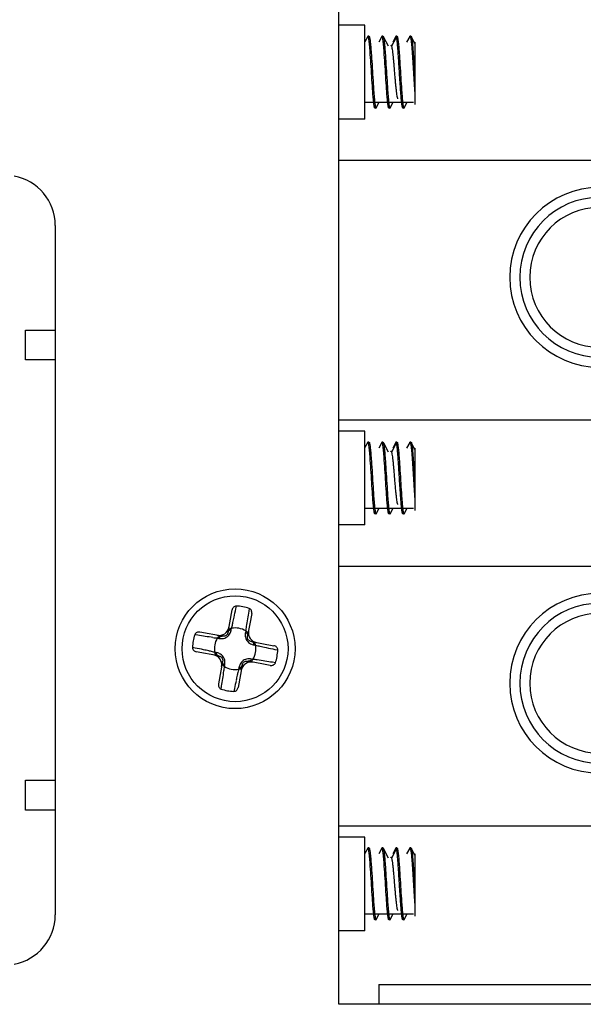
# Model space of a CAD drawing. Header units: millimetres. Extents: x 818 to 1412, y 141 to 561.
# Tile 14 of 86: x 933 to 940, y 390 to 403. Entities that reach past the tile are written whole.
import ezdxf

# ---------------------------------------------------------------- set-up
doc = ezdxf.new("R2010")
doc.units = ezdxf.units.MM
doc.header["$LTSCALE"] = 61.468
doc.layers.get('0').update_dxf_attribs({"linetype": 'CONTINUOUS'})

msp = doc.modelspace()

# ---------------------------------------------------------------- linework, layer by layer
at = {"linetype": 'Continuous'}
for p, q in [((937.1969, 390.2075), (937.1969, 428.1075)), ((937.5219, 402.4613), (937.1969, 402.4613)), ((937.5219, 401.2863), (937.5219, 402.4613)), ((937.5567, 402.3207), (937.5219, 402.2545)), ((937.5724, 402.3238), (937.5599, 402.3238)), ((937.7316, 402.3206), (937.6939, 402.2488)), ((937.7474, 402.3238), (937.7349, 402.3238)), ((937.7546, 402.3132), (937.7507, 402.3206)), ((937.7536, 402.3127), (937.8127, 402.202)), ((937.8571, 402.202), (937.9162, 402.3126)), ((937.9067, 402.3207), (937.8689, 402.2488)), ((937.9224, 402.3238), (937.9099, 402.3238)), ((938.0816, 402.3205), (938.0439, 402.2488)), ((938.0974, 402.3238), (938.085, 402.3238)), ((938.1469, 402.2326), (938.1007, 402.3206)), ((938.1384, 402.2488), (938.1469, 402.2488)), ((938.1469, 402.2488), (938.1469, 402.2224)), ((938.1469, 402.2224), (938.1469, 401.4693)), ((937.5219, 401.4988), (938.1315, 401.4988)), ((937.5219, 401.4912), (937.5259, 401.4988)), ((937.6632, 401.4269), (937.7009, 401.4988)), ((937.8382, 401.4269), (937.8759, 401.4988)), ((938.0132, 401.427), (938.0509, 401.4988)), ((937.6599, 401.4238), (937.6474, 401.4238)), ((937.8349, 401.4238), (937.8224, 401.4238)), ((938.0099, 401.4238), (937.9974, 401.4238)), ((937.5219, 401.2863), (937.1969, 401.2863)), ((963.8969, 400.7688), (937.1969, 400.7688)), ((933.6469, 399.9554), (933.6469, 391.327)), ((933.2719, 398.6462), (933.6469, 398.6462)), ((933.2719, 398.2712), (933.2719, 398.6462)), ((933.6469, 398.2712), (933.2719, 398.2712)), ((963.8969, 397.5188), (937.1969, 397.5188)), ((937.5219, 397.3813), (937.1969, 397.3813)), ((937.5219, 396.2063), (937.5219, 397.3813)), ((937.5567, 397.2407), (937.5219, 397.1745)), ((937.5724, 397.2438), (937.5599, 397.2438)), ((937.7316, 397.2406), (937.6939, 397.1688)), ((937.7474, 397.2438), (937.7349, 397.2438)), ((937.7546, 397.2332), (937.7507, 397.2406)), ((937.7536, 397.2327), (937.8127, 397.122)), ((937.8571, 397.122), (937.9162, 397.2326)), ((937.9067, 397.2407), (937.8689, 397.1688)), ((937.9224, 397.2438), (937.9099, 397.2438)), ((938.0816, 397.2405), (938.0439, 397.1688)), ((938.0974, 397.2438), (938.085, 397.2438)), ((938.1469, 397.1526), (938.1007, 397.2406)), ((938.1384, 397.1688), (938.1469, 397.1688)), ((938.1469, 397.1688), (938.1469, 397.1424)), ((938.1469, 397.1424), (938.1469, 396.3893)), ((937.5219, 396.4188), (938.1315, 396.4188)), ((937.5219, 396.4112), (937.5259, 396.4188)), ((937.6632, 396.3469), (937.7009, 396.4188)), ((937.8382, 396.3469), (937.8759, 396.4188)), ((938.0132, 396.347), (938.0509, 396.4188)), ((937.6599, 396.3438), (937.6474, 396.3438)), ((937.8349, 396.3438), (937.8224, 396.3438)), ((938.0099, 396.3438), (937.9974, 396.3438)), ((937.5219, 396.2063), (937.1969, 396.2063)), ((963.8969, 395.6888), (937.1969, 395.6888)), ((935.9056, 395.1566), (935.9125, 395.1914)), ((935.8081, 394.8647), (935.8594, 395.1428)), ((936.1053, 395.0974), (936.0539, 394.8192)), ((936.073, 395.1617), (936.0669, 395.1259)), ((935.4286, 394.8275), (935.3928, 394.8336)), ((935.4286, 394.8275), (935.3928, 394.8336)), ((935.7353, 394.8145), (935.4571, 394.8659)), ((935.8493, 394.8952), (935.8527, 394.9136)), ((936.0297, 394.8809), (936.0263, 394.8625)), ((935.6736, 394.7903), (935.6919, 394.7869)), ((936.1041, 394.7464), (936.3822, 394.695)), ((936.1346, 394.7052), (936.1529, 394.7018)), ((935.3978, 394.6662), (935.3631, 394.6731)), ((935.3978, 394.6662), (935.3631, 394.6731)), ((935.6898, 394.5687), (935.4117, 394.62)), ((935.6592, 394.6099), (935.6409, 394.6133)), ((936.396, 394.6489), (936.4308, 394.642)), ((936.396, 394.6489), (936.4308, 394.642)), ((935.74, 394.4959), (935.6886, 394.2177)), ((935.7642, 394.4342), (935.7676, 394.4525)), ((935.9858, 394.4504), (935.9344, 394.1723)), ((936.3368, 394.4492), (936.0586, 394.5006)), ((936.1203, 394.5248), (936.1019, 394.5282)), ((936.4011, 394.4814), (936.3653, 394.4875)), ((935.9446, 394.4199), (935.9412, 394.4015)), ((935.7208, 394.1534), (935.7269, 394.1892)), ((935.8883, 394.1584), (935.8813, 394.1237)), ((933.2719, 393.0112), (933.6469, 393.0112)), ((933.2719, 392.6362), (933.2719, 393.0112)), ((933.6469, 392.6362), (933.2719, 392.6362)), ((963.8969, 392.4388), (937.1969, 392.4388)), ((937.5219, 392.3013), (937.1969, 392.3013)), ((937.5219, 391.1263), (937.5219, 392.3013)), ((937.5567, 392.1607), (937.5219, 392.0945)), ((937.5724, 392.1638), (937.5599, 392.1638)), ((937.7316, 392.1606), (937.6939, 392.0888)), ((937.7474, 392.1638), (937.7349, 392.1638)), ((937.7546, 392.1532), (937.7507, 392.1606)), ((937.7536, 392.1527), (937.8127, 392.042)), ((937.8571, 392.042), (937.9162, 392.1526)), ((937.9067, 392.1607), (937.8689, 392.0888)), ((937.9224, 392.1638), (937.9099, 392.1638)), ((938.0816, 392.1605), (938.0439, 392.0888)), ((938.0974, 392.1638), (938.085, 392.1638)), ((938.1469, 392.0726), (938.1007, 392.1606)), ((938.1384, 392.0888), (938.1469, 392.0888)), ((938.1469, 392.0888), (938.1469, 392.0624)), ((938.1469, 392.0624), (938.1469, 391.3093)), ((937.5219, 391.3388), (938.1315, 391.3388)), ((937.5219, 391.3312), (937.5259, 391.3388)), ((937.6599, 391.2638), (937.6474, 391.2638)), ((937.6632, 391.2669), (937.7009, 391.3388)), ((937.8349, 391.2638), (937.8224, 391.2638)), ((937.8382, 391.2669), (937.8759, 391.3388)), ((938.0099, 391.2638), (937.9974, 391.2638)), ((938.0132, 391.267), (938.0509, 391.3388)), ((937.5219, 391.1263), (937.1969, 391.1263)), ((937.6969, 390.4575), (952.6969, 390.4575)), ((937.6969, 390.4575), (937.6969, 390.2075)), ((937.6969, 390.2075), (937.1969, 390.2075)), ((952.6969, 390.2075), (937.6969, 390.2075))]:
    msp.add_line(p, q, dxfattribs=at)
for radius in [0.75, 0.6625]:
    msp.add_circle((935.8969, 394.6575), radius, dxfattribs=at)
for centre, radius, start, end in [((933.0219, 399.9554), 0.625, 0, 80), ((940.4594, 399.3063), 1.125, 90, 270), ((940.4594, 399.3063), 1, 90, 270), ((940.4594, 399.3063), 0.875, 90, 270), ((940.4594, 394.2263), 1.125, 90, 270), ((935.8969, 394.6575), 0.534, 70.74727, 88.32771), ((940.4594, 394.2263), 1, 90, 270), ((925.9683, 397.1421), 10.1337, 348.09159, 348.70109), ((940.4594, 394.2263), 0.875, 90, 270), ((933.3534, 395.5399), 2.5766, 345.93076, 347.14193), ((935.8969, 394.6575), 0.534, 160.74677, 178.32671), ((935.8421, 394.8571), 0.0351, 142.0521, 143.42827), ((935.8969, 394.6575), 0.2598, 59.26941, 99.80521), ((938.8064, 394.5447), 2.797, 171.97899, 173.09642), ((935.982, 397.3543), 2.5824, 261.93102, 263.14125), ((935.8969, 394.6575), 0.2598, 149.26941, 189.80521), ((936.0965, 394.7124), 0.0351, 52.05201, 53.4282), ((935.8969, 394.6575), 0.2598, 329.26941, 9.80521), ((936.7788, 397.1995), 2.5749, 255.9319, 257.14366), ((933.4183, 384.7585), 10.1035, 78.10148, 78.7014), ((935.0153, 392.1169), 2.5736, 75.93033, 77.14273), ((935.6974, 394.6027), 0.0351, 232.05201, 233.4282), ((937.2483, 399.2415), 4.6702, 257.10296, 258.09949), ((938.2996, 404.1876), 9.7268, 258.04775, 258.71405), ((935.8969, 394.6575), 0.534, 340.74749, 358.32804), ((935.7841, 391.7481), 2.797, 81.97899, 83.09642), ((932.9612, 394.7739), 2.8235, 351.98353, 353.0906), ((935.8969, 394.6575), 0.2598, 239.26941, 279.80521), ((938.4376, 393.7759), 2.5736, 165.93033, 167.14273), ((935.9518, 394.458), 0.0351, 322.0521, 323.42827), ((945.7959, 392.1789), 10.1035, 168.10148, 168.7014), ((935.8969, 394.6575), 0.534, 250.74647, 268.32671), ((933.0219, 391.327), 0.625, 280, 0)]:
    msp.add_arc(centre, radius, start, end, dxfattribs=at)
for centre, major_axis, start_param, end_param in [((935.6947, 394.9514), (0.0728, -0.1057), -0.7766612, 0.7766612), ((936.1908, 394.8598), (-0.1057, -0.0728), -0.7766612, 0.7766612), ((935.6031, 394.4553), (-0.1057, -0.0728), 2.3649315, 3.9182539), ((936.0992, 394.3637), (0.0728, -0.1057), -3.9182539, -2.3649315)]:
    msp.add_ellipse(centre, major_axis=major_axis, ratio=0.982677, start_param=start_param, end_param=end_param, dxfattribs=at)
for points, knots in [([(937.5599, 402.3238), (937.5597, 402.3238), (937.5588, 402.3236), (937.5577, 402.3224), (937.557, 402.3213), (937.5566, 402.3207)], [0, 0, 0, 0, 0.179107, 0.5191984, 1, 1, 1, 1]), ([(937.5762, 402.2489), (937.575, 402.2597), (937.5727, 402.2783), (937.5693, 402.2997), (937.5663, 402.3123), (937.5646, 402.3178), (937.5631, 402.321), (937.562, 402.3228), (937.5607, 402.3238), (937.5599, 402.3238)], [0, 0, 0, 0, 0.4176494, 0.7246193, 0.8349257, 0.9162175, 0.9462307, 0.9695692, 1, 1, 1, 1]), ([(937.5724, 402.3238), (937.5727, 402.3238), (937.5735, 402.3236), (937.5747, 402.3224), (937.5754, 402.3213), (937.5757, 402.3206)], [0, 0, 0, 0, 0.1786749, 0.5186061, 1, 1, 1, 1]), ([(937.5757, 402.3206), (937.5764, 402.3194), (937.5776, 402.3163), (937.58, 402.3082), (937.5827, 402.2944), (937.5858, 402.2735), (937.5877, 402.2577), (937.5887, 402.2489)], [0, 0, 0, 0, 0.0573504, 0.1341378, 0.346579, 0.6363092, 1, 1, 1, 1]), ([(937.6311, 401.4987), (937.6285, 401.5226), (937.6236, 401.5767), (937.6156, 401.6833), (937.6069, 401.8209), (937.5973, 401.9786), (937.5889, 402.1048), (937.5819, 402.1932), (937.5782, 402.2316), (937.5762, 402.2489)], [0, 0, 0, 0, 0.0960755, 0.2164132, 0.4263345, 0.6461716, 0.8463467, 0.9304562, 1, 1, 1, 1]), ([(937.5887, 402.2489), (937.5914, 402.225), (937.5963, 402.1709), (937.6042, 402.0643), (937.613, 401.9266), (937.6226, 401.769), (937.6309, 401.6428), (937.638, 401.5544), (937.6417, 401.516), (937.6436, 401.4987)], [0, 0, 0, 0, 0.096083, 0.2164247, 0.4263489, 0.6461816, 0.8463518, 0.9304586, 1, 1, 1, 1]), ([(937.7349, 402.3238), (937.7347, 402.3238), (937.7338, 402.3236), (937.7327, 402.3224), (937.732, 402.3213), (937.7316, 402.3206)], [0, 0, 0, 0, 0.17818, 0.5181302, 1, 1, 1, 1]), ([(937.7512, 402.2489), (937.75, 402.2597), (937.7477, 402.2783), (937.7443, 402.2997), (937.7413, 402.3123), (937.7396, 402.3178), (937.7381, 402.321), (937.737, 402.3228), (937.7357, 402.3238), (937.7349, 402.3238)], [0, 0, 0, 0, 0.4176584, 0.724631, 0.8349371, 0.9162356, 0.9462571, 0.9696026, 1, 1, 1, 1]), ([(937.7474, 402.3238), (937.7477, 402.3238), (937.7485, 402.3236), (937.7497, 402.3224), (937.7504, 402.3213), (937.7507, 402.3206)], [0, 0, 0, 0, 0.1783471, 0.518356, 1, 1, 1, 1]), ([(937.7507, 402.3206), (937.751, 402.3201), (937.7522, 402.3176), (937.753, 402.3148), (937.7536, 402.3127)], [0, 0, 0, 0, 0.2003931, 1, 1, 1, 1]), ([(937.8061, 401.4987), (937.8035, 401.5226), (937.7986, 401.5767), (937.7906, 401.6833), (937.7819, 401.8209), (937.7723, 401.9786), (937.7639, 402.1048), (937.7569, 402.1932), (937.7532, 402.2316), (937.7512, 402.2489)], [0, 0, 0, 0, 0.096077, 0.2164148, 0.4263362, 0.6461703, 0.8463448, 0.9304548, 1, 1, 1, 1]), ([(937.7536, 402.3127), (937.7546, 402.3091), (937.7565, 402.3008), (937.7601, 402.2796), (937.7623, 402.2619), (937.7637, 402.249)], [0, 0, 0, 0, 0.1716631, 0.396624, 1, 1, 1, 1]), ([(937.7637, 402.249), (937.7664, 402.2251), (937.7713, 402.171), (937.7792, 402.0644), (937.788, 401.9266), (937.7976, 401.7689), (937.8059, 401.6427), (937.813, 401.5543), (937.8167, 401.5159), (937.8186, 401.4986)], [0, 0, 0, 0, 0.0960521, 0.2163847, 0.4263287, 0.6461956, 0.8463812, 0.93048, 1, 1, 1, 1]), ([(937.8465, 402.2062), (937.8469, 402.2069), (937.8476, 402.2082), (937.8489, 402.2096), (937.8504, 402.2104), (937.8519, 402.2102), (937.8533, 402.2091), (937.8553, 402.2065), (937.8563, 402.2039), (937.8571, 402.202)], [0, 0, 0, 0, 0.1467534, 0.258292, 0.3434813, 0.4213824, 0.5152966, 0.639566, 1, 1, 1, 1]), ([(937.9099, 402.3238), (937.9097, 402.3238), (937.9088, 402.3236), (937.9077, 402.3224), (937.907, 402.3213), (937.9066, 402.3207)], [0, 0, 0, 0, 0.1792795, 0.5193382, 1, 1, 1, 1]), ([(937.9161, 402.3127), (937.9157, 402.3143), (937.9148, 402.3172), (937.9132, 402.321), (937.9113, 402.3238), (937.9099, 402.3238)], [0, 0, 0, 0, 0.3896703, 0.6810332, 1, 1, 1, 1]), ([(937.9941, 401.427), (937.9931, 401.429), (937.9912, 401.4343), (937.9889, 401.4441), (937.9866, 401.4572), (937.9831, 401.4807), (937.979, 401.5175), (937.9742, 401.5695), (937.9695, 401.6308), (937.9647, 401.6995), (937.9599, 401.7736), (937.9551, 401.8507), (937.9503, 401.9285), (937.9455, 402.0046), (937.9407, 402.0767), (937.9359, 402.1427), (937.9312, 402.2004), (937.9265, 402.2482), (937.9224, 402.2811), (937.9189, 402.3013), (937.9171, 402.3093), (937.9161, 402.3127)], [0, 0, 0, 0, 0.0076723, 0.0189588, 0.0338632, 0.0523097, 0.0993001, 0.158576, 0.2283644, 0.3065531, 0.3907698, 0.4784559, 0.5669405, 0.6535294, 0.7355938, 0.8106419, 0.8763942, 0.9308708, 0.9724555, 0.9880322, 1, 1, 1, 1]), ([(937.9224, 402.3238), (937.9227, 402.3238), (937.9235, 402.3236), (937.9247, 402.3224), (937.9254, 402.3213), (937.9257, 402.3207)], [0, 0, 0, 0, 0.1796453, 0.5196998, 1, 1, 1, 1]), ([(937.9257, 402.3207), (937.9264, 402.3194), (937.9276, 402.3164), (937.9299, 402.3083), (937.9327, 402.2944), (937.9358, 402.2735), (937.9377, 402.2577), (937.9387, 402.2489)], [0, 0, 0, 0, 0.0571603, 0.133814, 0.3461555, 0.6359995, 1, 1, 1, 1]), ([(937.9387, 402.2489), (937.9414, 402.225), (937.9463, 402.1709), (937.9542, 402.0643), (937.963, 401.9266), (937.9726, 401.7689), (937.9809, 401.6428), (937.988, 401.5544), (937.9917, 401.516), (937.9936, 401.4987)], [0, 0, 0, 0, 0.0960851, 0.2164287, 0.4263527, 0.6461874, 0.8463561, 0.9304612, 1, 1, 1, 1]), ([(938.0816, 402.3205), (938.0818, 402.321), (938.0826, 402.3224), (938.0839, 402.3238), (938.0849, 402.3238)], [0, 0, 0, 0, 0.3453485, 1, 1, 1, 1]), ([(938.0849, 402.3238), (938.0857, 402.3238), (938.087, 402.3228), (938.0882, 402.321), (938.0897, 402.3178), (938.0914, 402.3123), (938.0944, 402.2997), (938.0977, 402.2784), (938.1, 402.2597), (938.1012, 402.249)], [0, 0, 0, 0, 0.0310078, 0.0545313, 0.0846429, 0.1659034, 0.2760378, 0.5826353, 1, 1, 1, 1]), ([(938.0974, 402.3238), (938.0977, 402.3238), (938.0985, 402.3236), (938.0997, 402.3224), (938.1004, 402.3213), (938.1008, 402.3206)], [0, 0, 0, 0, 0.1781637, 0.5179979, 1, 1, 1, 1]), ([(938.1008, 402.3206), (938.1021, 402.3181), (938.1042, 402.3112), (938.1069, 402.2986), (938.1097, 402.2814), (938.1125, 402.2599), (938.1154, 402.2342), (938.1194, 402.1925), (938.1243, 402.1325), (938.1299, 402.0528), (938.1355, 401.9655), (938.1412, 401.8742), (938.145, 401.8124), (938.1469, 401.7816)], [0, 0, 0, 0, 0.0155826, 0.0395186, 0.0717439, 0.1119817, 0.1598371, 0.2148204, 0.343783, 0.4934244, 0.6573855, 0.8286704, 1, 1, 1, 1]), ([(938.1012, 402.249), (938.1035, 402.2295), (938.1076, 402.1861), (938.1131, 402.1154), (938.1185, 402.0345), (938.1243, 401.9468), (938.1299, 401.8561), (938.1353, 401.7662), (938.1411, 401.6808), (938.1449, 401.6257), (938.1469, 401.5996)], [0, 0, 0, 0, 0.0902556, 0.200822, 0.3271254, 0.4639033, 0.6054414, 0.7458303, 0.8792007, 1, 1, 1, 1]), ([(937.9339, 401.5415), (937.933, 401.5434), (937.9312, 401.548), (937.9277, 401.5605), (937.9237, 401.5819), (937.919, 401.6139), (937.9144, 401.6536), (937.9097, 401.6998), (937.9049, 401.7512), (937.9002, 401.8062), (937.8939, 401.882), (937.8877, 401.9571), (937.8813, 402.0293), (937.8766, 402.0776), (937.8719, 402.1198), (937.8673, 402.1548), (937.8627, 402.1814), (937.8592, 402.1963), (937.8571, 402.202)], [0, 0, 0, 0, 0.0094706, 0.0223657, 0.0584113, 0.1074204, 0.1679877, 0.2384455, 0.3166668, 0.400405, 0.4871738, 0.6595649, 0.7401081, 0.813679, 0.8781467, 0.9315857, 0.9725784, 1, 1, 1, 1]), ([(937.6441, 401.4269), (937.6435, 401.4282), (937.6423, 401.4312), (937.6399, 401.4393), (937.6372, 401.4532), (937.634, 401.474), (937.6321, 401.4898), (937.6311, 401.4987)], [0, 0, 0, 0, 0.0573083, 0.134064, 0.3464815, 0.6362389, 1, 1, 1, 1]), ([(937.6436, 401.4987), (937.6448, 401.4879), (937.6471, 401.4693), (937.6506, 401.4479), (937.6535, 401.4353), (937.6553, 401.4298), (937.6568, 401.4266), (937.6579, 401.4248), (937.6591, 401.4238), (937.6599, 401.4238)], [0, 0, 0, 0, 0.4176503, 0.7246188, 0.8349232, 0.9162113, 0.9462218, 0.9695582, 1, 1, 1, 1]), ([(937.8191, 401.4269), (937.8185, 401.4282), (937.8173, 401.4312), (937.8149, 401.4393), (937.8122, 401.4532), (937.809, 401.474), (937.8071, 401.4898), (937.8061, 401.4987)], [0, 0, 0, 0, 0.057251, 0.1339555, 0.3463221, 0.6361167, 1, 1, 1, 1]), ([(937.8186, 401.4986), (937.8199, 401.4878), (937.8221, 401.4692), (937.8256, 401.4478), (937.8285, 401.4353), (937.8303, 401.4298), (937.8318, 401.4266), (937.8329, 401.4248), (937.8341, 401.4238), (937.8349, 401.4238)], [0, 0, 0, 0, 0.417645, 0.7246024, 0.8349085, 0.9161976, 0.9462114, 0.9695536, 1, 1, 1, 1]), ([(937.9936, 401.4987), (937.9948, 401.4879), (937.9971, 401.4693), (938.0006, 401.4479), (938.0035, 401.4353), (938.0053, 401.4298), (938.0068, 401.4266), (938.0079, 401.4248), (938.0091, 401.4238), (938.0099, 401.4238)], [0, 0, 0, 0, 0.4176419, 0.7246096, 0.8349152, 0.9162004, 0.9462064, 0.9695389, 1, 1, 1, 1]), ([(937.6474, 401.4238), (937.6472, 401.4238), (937.6463, 401.424), (937.6452, 401.4252), (937.6445, 401.4263), (937.6441, 401.4269)], [0, 0, 0, 0, 0.1788806, 0.518845, 1, 1, 1, 1]), ([(937.6599, 401.4238), (937.6602, 401.4238), (937.661, 401.424), (937.6622, 401.4251), (937.6629, 401.4262), (937.6632, 401.4269)], [0, 0, 0, 0, 0.1792381, 0.5193212, 1, 1, 1, 1]), ([(937.8224, 401.4238), (937.8222, 401.4238), (937.8213, 401.424), (937.8202, 401.4251), (937.8195, 401.4263), (937.8191, 401.4269)], [0, 0, 0, 0, 0.1785101, 0.5185986, 1, 1, 1, 1]), ([(937.8349, 401.4238), (937.8352, 401.4238), (937.836, 401.424), (937.8372, 401.4251), (937.8379, 401.4262), (937.8382, 401.4269)], [0, 0, 0, 0, 0.1793665, 0.51954, 1, 1, 1, 1]), ([(937.9974, 401.4238), (937.9972, 401.4238), (937.9963, 401.424), (937.9952, 401.4252), (937.9945, 401.4263), (937.9941, 401.427)], [0, 0, 0, 0, 0.1767757, 0.5167914, 1, 1, 1, 1]), ([(938.0099, 401.4238), (938.0102, 401.4238), (938.011, 401.424), (938.0122, 401.4252), (938.0129, 401.4263), (938.0132, 401.427)], [0, 0, 0, 0, 0.1788339, 0.5186831, 1, 1, 1, 1]), ([(937.5599, 397.2438), (937.5597, 397.2438), (937.5588, 397.2436), (937.5577, 397.2424), (937.557, 397.2413), (937.5566, 397.2407)], [0, 0, 0, 0, 0.179107, 0.5191984, 1, 1, 1, 1]), ([(937.5762, 397.1689), (937.575, 397.1797), (937.5727, 397.1983), (937.5693, 397.2197), (937.5663, 397.2323), (937.5646, 397.2378), (937.5631, 397.241), (937.562, 397.2428), (937.5607, 397.2438), (937.5599, 397.2438)], [0, 0, 0, 0, 0.4176494, 0.7246193, 0.8349257, 0.9162175, 0.9462307, 0.9695692, 1, 1, 1, 1]), ([(937.5724, 397.2438), (937.5727, 397.2438), (937.5735, 397.2436), (937.5747, 397.2424), (937.5754, 397.2413), (937.5757, 397.2406)], [0, 0, 0, 0, 0.1786749, 0.5186061, 1, 1, 1, 1]), ([(937.5757, 397.2406), (937.5764, 397.2394), (937.5776, 397.2363), (937.58, 397.2282), (937.5827, 397.2144), (937.5858, 397.1935), (937.5877, 397.1777), (937.5887, 397.1689)], [0, 0, 0, 0, 0.0573504, 0.1341378, 0.346579, 0.6363092, 1, 1, 1, 1]), ([(937.6311, 396.4187), (937.6285, 396.4426), (937.6236, 396.4967), (937.6156, 396.6033), (937.6069, 396.7409), (937.5973, 396.8986), (937.5889, 397.0248), (937.5819, 397.1132), (937.5782, 397.1516), (937.5762, 397.1689)], [0, 0, 0, 0, 0.0960755, 0.2164132, 0.4263345, 0.6461716, 0.8463467, 0.9304562, 1, 1, 1, 1]), ([(937.5887, 397.1689), (937.5914, 397.145), (937.5963, 397.0909), (937.6042, 396.9843), (937.613, 396.8466), (937.6226, 396.689), (937.6309, 396.5628), (937.638, 396.4744), (937.6417, 396.436), (937.6436, 396.4187)], [0, 0, 0, 0, 0.096083, 0.2164247, 0.4263489, 0.6461816, 0.8463518, 0.9304586, 1, 1, 1, 1]), ([(937.7349, 397.2438), (937.7347, 397.2438), (937.7338, 397.2436), (937.7327, 397.2424), (937.732, 397.2413), (937.7316, 397.2406)], [0, 0, 0, 0, 0.17818, 0.5181302, 1, 1, 1, 1]), ([(937.7512, 397.1689), (937.75, 397.1797), (937.7477, 397.1983), (937.7443, 397.2197), (937.7413, 397.2323), (937.7396, 397.2378), (937.7381, 397.241), (937.737, 397.2428), (937.7357, 397.2438), (937.7349, 397.2438)], [0, 0, 0, 0, 0.4176584, 0.724631, 0.8349371, 0.9162356, 0.9462571, 0.9696026, 1, 1, 1, 1]), ([(937.7474, 397.2438), (937.7477, 397.2438), (937.7485, 397.2436), (937.7497, 397.2424), (937.7504, 397.2413), (937.7507, 397.2406)], [0, 0, 0, 0, 0.1783471, 0.518356, 1, 1, 1, 1]), ([(937.7507, 397.2406), (937.751, 397.2401), (937.7522, 397.2376), (937.753, 397.2348), (937.7536, 397.2327)], [0, 0, 0, 0, 0.2003931, 1, 1, 1, 1]), ([(937.8061, 396.4187), (937.8035, 396.4426), (937.7986, 396.4967), (937.7906, 396.6033), (937.7819, 396.7409), (937.7723, 396.8986), (937.7639, 397.0248), (937.7569, 397.1132), (937.7532, 397.1516), (937.7512, 397.1689)], [0, 0, 0, 0, 0.096077, 0.2164148, 0.4263362, 0.6461703, 0.8463448, 0.9304548, 1, 1, 1, 1]), ([(937.7536, 397.2327), (937.7546, 397.2291), (937.7565, 397.2208), (937.7601, 397.1996), (937.7623, 397.1819), (937.7637, 397.169)], [0, 0, 0, 0, 0.1716631, 0.396624, 1, 1, 1, 1]), ([(937.7637, 397.169), (937.7664, 397.1451), (937.7713, 397.091), (937.7792, 396.9844), (937.788, 396.8466), (937.7976, 396.6889), (937.8059, 396.5627), (937.813, 396.4743), (937.8167, 396.4359), (937.8186, 396.4186)], [0, 0, 0, 0, 0.0960521, 0.2163847, 0.4263287, 0.6461956, 0.8463812, 0.93048, 1, 1, 1, 1]), ([(937.9099, 397.2438), (937.9097, 397.2438), (937.9088, 397.2436), (937.9077, 397.2424), (937.907, 397.2413), (937.9066, 397.2407)], [0, 0, 0, 0, 0.1792795, 0.5193382, 1, 1, 1, 1]), ([(937.9161, 397.2327), (937.9157, 397.2343), (937.9148, 397.2372), (937.9132, 397.241), (937.9113, 397.2438), (937.9099, 397.2438)], [0, 0, 0, 0, 0.3896703, 0.6810332, 1, 1, 1, 1]), ([(937.9941, 396.347), (937.9931, 396.349), (937.9912, 396.3543), (937.9889, 396.3641), (937.9866, 396.3772), (937.9831, 396.4007), (937.979, 396.4375), (937.9742, 396.4895), (937.9695, 396.5508), (937.9647, 396.6195), (937.9599, 396.6936), (937.9551, 396.7707), (937.9503, 396.8485), (937.9455, 396.9246), (937.9407, 396.9967), (937.9359, 397.0627), (937.9312, 397.1204), (937.9265, 397.1682), (937.9224, 397.2011), (937.9189, 397.2213), (937.9171, 397.2293), (937.9161, 397.2327)], [0, 0, 0, 0, 0.0076723, 0.0189588, 0.0338632, 0.0523097, 0.0993001, 0.158576, 0.2283644, 0.3065531, 0.3907698, 0.4784559, 0.5669405, 0.6535294, 0.7355938, 0.8106419, 0.8763942, 0.9308708, 0.9724555, 0.9880322, 1, 1, 1, 1]), ([(937.9224, 397.2438), (937.9227, 397.2438), (937.9235, 397.2436), (937.9247, 397.2424), (937.9254, 397.2413), (937.9257, 397.2407)], [0, 0, 0, 0, 0.1796453, 0.5196998, 1, 1, 1, 1]), ([(937.9257, 397.2407), (937.9264, 397.2394), (937.9276, 397.2364), (937.9299, 397.2283), (937.9327, 397.2144), (937.9358, 397.1935), (937.9377, 397.1777), (937.9387, 397.1689)], [0, 0, 0, 0, 0.0571603, 0.133814, 0.3461555, 0.6359995, 1, 1, 1, 1]), ([(937.9387, 397.1689), (937.9414, 397.145), (937.9463, 397.0909), (937.9542, 396.9843), (937.963, 396.8466), (937.9726, 396.6889), (937.9809, 396.5628), (937.988, 396.4744), (937.9917, 396.436), (937.9936, 396.4187)], [0, 0, 0, 0, 0.0960851, 0.2164287, 0.4263527, 0.6461874, 0.8463561, 0.9304612, 1, 1, 1, 1]), ([(938.0816, 397.2405), (938.0818, 397.241), (938.0826, 397.2424), (938.0839, 397.2438), (938.0849, 397.2438)], [0, 0, 0, 0, 0.3453485, 1, 1, 1, 1]), ([(938.0849, 397.2438), (938.0857, 397.2438), (938.087, 397.2428), (938.0882, 397.241), (938.0897, 397.2378), (938.0914, 397.2323), (938.0944, 397.2197), (938.0977, 397.1984), (938.1, 397.1797), (938.1012, 397.169)], [0, 0, 0, 0, 0.0310078, 0.0545313, 0.0846429, 0.1659034, 0.2760378, 0.5826353, 1, 1, 1, 1]), ([(938.0974, 397.2438), (938.0977, 397.2438), (938.0985, 397.2436), (938.0997, 397.2424), (938.1004, 397.2413), (938.1008, 397.2406)], [0, 0, 0, 0, 0.1781637, 0.5179979, 1, 1, 1, 1]), ([(938.1008, 397.2406), (938.1021, 397.2381), (938.1042, 397.2312), (938.1069, 397.2186), (938.1097, 397.2014), (938.1125, 397.1799), (938.1154, 397.1542), (938.1194, 397.1125), (938.1243, 397.0525), (938.1299, 396.9728), (938.1355, 396.8855), (938.1412, 396.7942), (938.145, 396.7324), (938.1469, 396.7016)], [0, 0, 0, 0, 0.0155826, 0.0395186, 0.0717439, 0.1119817, 0.1598371, 0.2148204, 0.343783, 0.4934244, 0.6573855, 0.8286704, 1, 1, 1, 1]), ([(938.1012, 397.169), (938.1035, 397.1495), (938.1076, 397.1061), (938.1131, 397.0354), (938.1185, 396.9545), (938.1243, 396.8668), (938.1299, 396.7761), (938.1353, 396.6862), (938.1411, 396.6008), (938.1449, 396.5457), (938.1469, 396.5196)], [0, 0, 0, 0, 0.0902556, 0.200822, 0.3271254, 0.4639033, 0.6054414, 0.7458303, 0.8792007, 1, 1, 1, 1]), ([(937.8465, 397.1262), (937.8469, 397.1269), (937.8476, 397.1282), (937.8489, 397.1296), (937.8504, 397.1304), (937.8519, 397.1302), (937.8533, 397.1291), (937.8553, 397.1265), (937.8563, 397.1239), (937.8571, 397.122)], [0, 0, 0, 0, 0.1467534, 0.258292, 0.3434813, 0.4213824, 0.5152966, 0.639566, 1, 1, 1, 1]), ([(937.9339, 396.4615), (937.933, 396.4634), (937.9312, 396.468), (937.9277, 396.4805), (937.9237, 396.5019), (937.919, 396.5339), (937.9144, 396.5736), (937.9097, 396.6198), (937.9049, 396.6712), (937.9002, 396.7262), (937.8939, 396.802), (937.8877, 396.8771), (937.8813, 396.9493), (937.8766, 396.9976), (937.8719, 397.0398), (937.8673, 397.0748), (937.8627, 397.1014), (937.8592, 397.1163), (937.8571, 397.122)], [0, 0, 0, 0, 0.0094706, 0.0223657, 0.0584113, 0.1074204, 0.1679877, 0.2384455, 0.3166668, 0.400405, 0.4871738, 0.6595649, 0.7401081, 0.813679, 0.8781467, 0.9315857, 0.9725784, 1, 1, 1, 1]), ([(937.6441, 396.3469), (937.6435, 396.3482), (937.6423, 396.3512), (937.6399, 396.3593), (937.6372, 396.3732), (937.634, 396.394), (937.6321, 396.4098), (937.6311, 396.4187)], [0, 0, 0, 0, 0.0573083, 0.134064, 0.3464815, 0.6362389, 1, 1, 1, 1]), ([(937.6436, 396.4187), (937.6448, 396.4079), (937.6471, 396.3893), (937.6506, 396.3679), (937.6535, 396.3553), (937.6553, 396.3498), (937.6568, 396.3466), (937.6579, 396.3448), (937.6591, 396.3438), (937.6599, 396.3438)], [0, 0, 0, 0, 0.4176503, 0.7246188, 0.8349232, 0.9162113, 0.9462218, 0.9695582, 1, 1, 1, 1]), ([(937.8191, 396.3469), (937.8185, 396.3482), (937.8173, 396.3512), (937.8149, 396.3593), (937.8122, 396.3732), (937.809, 396.394), (937.8071, 396.4098), (937.8061, 396.4187)], [0, 0, 0, 0, 0.057251, 0.1339555, 0.3463221, 0.6361167, 1, 1, 1, 1]), ([(937.8186, 396.4186), (937.8199, 396.4078), (937.8221, 396.3892), (937.8256, 396.3678), (937.8285, 396.3553), (937.8303, 396.3498), (937.8318, 396.3466), (937.8329, 396.3448), (937.8341, 396.3438), (937.8349, 396.3438)], [0, 0, 0, 0, 0.417645, 0.7246024, 0.8349085, 0.9161976, 0.9462114, 0.9695536, 1, 1, 1, 1]), ([(937.9936, 396.4187), (937.9948, 396.4079), (937.9971, 396.3893), (938.0006, 396.3679), (938.0035, 396.3553), (938.0053, 396.3498), (938.0068, 396.3466), (938.0079, 396.3448), (938.0091, 396.3438), (938.0099, 396.3438)], [0, 0, 0, 0, 0.4176419, 0.7246096, 0.8349152, 0.9162004, 0.9462064, 0.9695389, 1, 1, 1, 1]), ([(937.6474, 396.3438), (937.6472, 396.3438), (937.6463, 396.344), (937.6452, 396.3452), (937.6445, 396.3463), (937.6441, 396.3469)], [0, 0, 0, 0, 0.1788806, 0.518845, 1, 1, 1, 1]), ([(937.6599, 396.3438), (937.6602, 396.3438), (937.661, 396.344), (937.6622, 396.3451), (937.6629, 396.3462), (937.6632, 396.3469)], [0, 0, 0, 0, 0.1792381, 0.5193212, 1, 1, 1, 1]), ([(937.8224, 396.3438), (937.8222, 396.3438), (937.8213, 396.344), (937.8202, 396.3451), (937.8195, 396.3463), (937.8191, 396.3469)], [0, 0, 0, 0, 0.1785101, 0.5185986, 1, 1, 1, 1]), ([(937.8349, 396.3438), (937.8352, 396.3438), (937.836, 396.344), (937.8372, 396.3451), (937.8379, 396.3462), (937.8382, 396.3469)], [0, 0, 0, 0, 0.1793665, 0.51954, 1, 1, 1, 1]), ([(937.9974, 396.3438), (937.9972, 396.3438), (937.9963, 396.344), (937.9952, 396.3452), (937.9945, 396.3463), (937.9941, 396.347)], [0, 0, 0, 0, 0.1767757, 0.5167914, 1, 1, 1, 1]), ([(938.0099, 396.3438), (938.0102, 396.3438), (938.011, 396.344), (938.0122, 396.3452), (938.0129, 396.3463), (938.0132, 396.347)], [0, 0, 0, 0, 0.1788339, 0.5186831, 1, 1, 1, 1]), ([(935.9125, 395.1914), (935.906, 395.1915), (935.8929, 395.1889), (935.8765, 395.1777), (935.8648, 395.1617), (935.8606, 395.1492), (935.8594, 395.1428)], [0, 0, 0, 0, 0.2495133, 0.4993949, 0.74958, 1, 1, 1, 1]), ([(936.0669, 395.1259), (936.0616, 395.0943), (936.0511, 395.0307), (936.0413, 394.9671), (936.0368, 394.9349)], [0, 0, 0, 0, 0.4967753, 1, 1, 1, 1]), ([(936.1053, 395.0974), (936.1065, 395.1038), (936.107, 395.117), (936.1018, 395.1361), (936.0905, 395.1524), (936.0791, 395.1596), (936.073, 395.1617)], [0, 0, 0, 0, 0.2504119, 0.5006652, 0.7505677, 1, 1, 1, 1]), ([(935.8654, 394.9665), (935.867, 394.9736), (935.8734, 395.0017), (935.8794, 395.0299), (935.8839, 395.051)], [0, 0, 0, 0, 0.2518423, 1, 1, 1, 1]), ([(935.4571, 394.8659), (935.4507, 394.8671), (935.4375, 394.8676), (935.4184, 394.8624), (935.402, 394.8511), (935.3949, 394.8397), (935.3928, 394.8336)], [0, 0, 0, 0, 0.2504117, 0.5006647, 0.750567, 1, 1, 1, 1]), ([(935.6195, 394.7974), (935.5874, 394.8019), (935.5237, 394.8117), (935.4602, 394.8222), (935.4286, 394.8275)], [0, 0, 0, 0, 0.5032254, 1, 1, 1, 1]), ([(935.6736, 394.7903), (935.6758, 394.7949), (935.6814, 394.8035), (935.693, 394.8132), (935.7065, 394.8182), (935.7157, 394.8181), (935.7199, 394.8173)], [0, 0, 0, 0, 0.2658321, 0.5293572, 0.7760903, 1, 1, 1, 1]), ([(935.6919, 394.7869), (935.7073, 394.7841), (935.7329, 394.7825), (935.7681, 394.7903), (935.796, 394.8043), (935.8189, 394.8252), (935.8388, 394.8554), (935.8465, 394.8799), (935.8493, 394.8952)], [0, 0, 0, 0, 0.2179277, 0.3525224, 0.4999996, 0.6474776, 0.7820725, 1, 1, 1, 1]), ([(935.6919, 394.7869), (935.694, 394.7914), (935.6991, 394.7999), (935.7098, 394.8097), (935.7224, 394.8151), (935.7312, 394.8153), (935.7352, 394.8145)], [0, 0, 0, 0, 0.2685636, 0.5334995, 0.7788015, 1, 1, 1, 1]), ([(935.8081, 394.8647), (935.8069, 394.8583), (935.804, 394.8476), (935.796, 394.8328), (935.7845, 394.8211), (935.7695, 394.8144), (935.7527, 394.8122), (935.7417, 394.8133), (935.7353, 394.8145)], [0, 0, 0, 0, 0.1952129, 0.3251925, 0.4992951, 0.6739739, 0.8043945, 1, 1, 1, 1]), ([(935.8139, 394.878), (935.8131, 394.8769), (935.8105, 394.8729), (935.8087, 394.8682), (935.8081, 394.8647)], [0, 0, 0, 0, 0.2625236, 1, 1, 1, 1]), ([(935.8527, 394.9136), (935.8476, 394.9131), (935.8376, 394.911), (935.8244, 394.9036), (935.8149, 394.8928), (935.8117, 394.8842), (935.8109, 394.88)], [0, 0, 0, 0, 0.2658321, 0.5293573, 0.7760903, 1, 1, 1, 1]), ([(935.8493, 394.8952), (935.8426, 394.8948), (935.8294, 394.8919), (935.8184, 394.8837), (935.8144, 394.8786)], [0, 0, 0, 0, 0.5137088, 1, 1, 1, 1]), ([(936.0263, 394.8625), (936.0235, 394.8472), (936.0219, 394.8215), (936.0297, 394.7863), (936.0436, 394.7585), (936.0646, 394.7355), (936.0948, 394.7157), (936.1193, 394.708), (936.1346, 394.7052)], [0, 0, 0, 0, 0.2179275, 0.3525223, 0.5000006, 0.647478, 0.7820724, 1, 1, 1, 1]), ([(936.0263, 394.8625), (936.0308, 394.8605), (936.0393, 394.8554), (936.0491, 394.8447), (936.0545, 394.8321), (936.0547, 394.8233), (936.0539, 394.8193)], [0, 0, 0, 0, 0.2685637, 0.5334998, 0.7788017, 1, 1, 1, 1]), ([(936.0297, 394.8809), (936.0343, 394.8787), (936.0429, 394.8731), (936.0525, 394.8614), (936.0575, 394.848), (936.0575, 394.8388), (936.0567, 394.8346)], [0, 0, 0, 0, 0.2658335, 0.529359, 0.7760915, 1, 1, 1, 1]), ([(936.1041, 394.7464), (936.0976, 394.7476), (936.087, 394.7505), (936.0722, 394.7584), (936.0605, 394.7699), (936.0538, 394.785), (936.0516, 394.8017), (936.0527, 394.8127), (936.0539, 394.8192)], [0, 0, 0, 0, 0.195203, 0.3251757, 0.4992667, 0.6739537, 0.8043839, 1, 1, 1, 1]), ([(936.1173, 394.7406), (936.1163, 394.7413), (936.1123, 394.744), (936.1076, 394.7457), (936.1041, 394.7464)], [0, 0, 0, 0, 0.2625236, 1, 1, 1, 1]), ([(936.1346, 394.7052), (936.1342, 394.7119), (936.1312, 394.7251), (936.1231, 394.7361), (936.118, 394.7401)], [0, 0, 0, 0, 0.5137089, 1, 1, 1, 1]), ([(936.1529, 394.7018), (936.1525, 394.7069), (936.1504, 394.7169), (936.143, 394.7301), (936.1322, 394.7395), (936.1236, 394.7428), (936.1194, 394.7436)], [0, 0, 0, 0, 0.2658316, 0.5293567, 0.7760899, 1, 1, 1, 1]), ([(936.4308, 394.642), (936.4309, 394.6484), (936.4283, 394.6616), (936.4171, 394.678), (936.4011, 394.6896), (936.3886, 394.6939), (936.3822, 394.695)], [0, 0, 0, 0, 0.2495132, 0.4993947, 0.74958, 1, 1, 1, 1]), ([(935.3631, 394.6731), (935.3629, 394.6667), (935.3655, 394.6535), (935.3768, 394.6371), (935.3928, 394.6255), (935.4053, 394.6212), (935.4117, 394.62)], [0, 0, 0, 0, 0.2495137, 0.4993952, 0.7495802, 1, 1, 1, 1]), ([(935.588, 394.626), (935.5807, 394.6276), (935.5519, 394.6341), (935.5231, 394.6404), (935.5015, 394.6449)], [0, 0, 0, 0, 0.2518622, 1, 1, 1, 1]), ([(935.6409, 394.6133), (935.6413, 394.6082), (935.6435, 394.5982), (935.6509, 394.585), (935.6617, 394.5755), (935.6703, 394.5723), (935.6745, 394.5715)], [0, 0, 0, 0, 0.2658335, 0.529359, 0.7760915, 1, 1, 1, 1]), ([(935.7676, 394.4525), (935.7704, 394.4679), (935.772, 394.4935), (935.7642, 394.5288), (935.7502, 394.5566), (935.7292, 394.5796), (935.6991, 394.5994), (935.6746, 394.6071), (935.6592, 394.6099)], [0, 0, 0, 0, 0.2179275, 0.3525223, 0.5000006, 0.647478, 0.7820724, 1, 1, 1, 1]), ([(935.6592, 394.6099), (935.6596, 394.6032), (935.6626, 394.59), (935.6708, 394.579), (935.6758, 394.575)], [0, 0, 0, 0, 0.5137089, 1, 1, 1, 1]), ([(935.6765, 394.5745), (935.6775, 394.5738), (935.6816, 394.5711), (935.6863, 394.5693), (935.6898, 394.5687)], [0, 0, 0, 0, 0.2625236, 1, 1, 1, 1]), ([(935.6898, 394.5687), (935.6962, 394.5675), (935.7069, 394.5646), (935.7217, 394.5566), (935.7334, 394.5451), (935.74, 394.5301), (935.7423, 394.5133), (935.7412, 394.5023), (935.74, 394.4959)], [0, 0, 0, 0, 0.195203, 0.3251757, 0.4992667, 0.6739537, 0.8043839, 1, 1, 1, 1]), ([(935.7642, 394.4342), (935.7596, 394.4364), (935.751, 394.442), (935.7413, 394.4536), (935.7363, 394.4671), (935.7364, 394.4763), (935.7371, 394.4805)], [0, 0, 0, 0, 0.2658315, 0.5293565, 0.7760898, 1, 1, 1, 1]), ([(935.7676, 394.4525), (935.7631, 394.4546), (935.7546, 394.4597), (935.7448, 394.4704), (935.7394, 394.483), (935.7392, 394.4918), (935.7399, 394.4958)], [0, 0, 0, 0, 0.2685637, 0.5334998, 0.7788017, 1, 1, 1, 1]), ([(936.1019, 394.5282), (936.0866, 394.531), (936.0609, 394.5326), (936.0257, 394.5248), (935.9979, 394.5108), (935.9749, 394.4898), (935.9551, 394.4597), (935.9474, 394.4352), (935.9446, 394.4199)], [0, 0, 0, 0, 0.2179277, 0.3525224, 0.4999996, 0.6474776, 0.7820725, 1, 1, 1, 1]), ([(935.98, 394.4371), (935.9807, 394.4381), (935.9834, 394.4422), (935.9851, 394.4469), (935.9858, 394.4504)], [0, 0, 0, 0, 0.2625236, 1, 1, 1, 1]), ([(935.9858, 394.4504), (935.987, 394.4568), (935.9899, 394.4675), (935.9978, 394.4823), (936.0093, 394.494), (936.0244, 394.5006), (936.0411, 394.5029), (936.0521, 394.5018), (936.0586, 394.5006)], [0, 0, 0, 0, 0.1952129, 0.3251925, 0.4992951, 0.6739739, 0.8043945, 1, 1, 1, 1]), ([(936.1019, 394.5282), (936.0999, 394.5237), (936.0948, 394.5152), (936.0841, 394.5054), (936.0715, 394.5), (936.0627, 394.4998), (936.0587, 394.5006)], [0, 0, 0, 0, 0.2685636, 0.5334995, 0.7788015, 1, 1, 1, 1]), ([(936.1203, 394.5248), (936.1181, 394.5202), (936.1124, 394.5116), (936.1008, 394.5019), (936.0874, 394.4969), (936.0782, 394.497), (936.074, 394.4977)], [0, 0, 0, 0, 0.2658335, 0.529359, 0.7760915, 1, 1, 1, 1]), ([(936.3653, 394.4875), (936.3337, 394.4928), (936.2701, 394.5034), (936.2065, 394.5132), (936.1743, 394.5177)], [0, 0, 0, 0, 0.4967753, 1, 1, 1, 1]), ([(936.3368, 394.4492), (936.3432, 394.448), (936.3564, 394.4475), (936.3755, 394.4527), (936.3918, 394.464), (936.399, 394.4753), (936.4011, 394.4814)], [0, 0, 0, 0, 0.2504119, 0.5006651, 0.7505675, 1, 1, 1, 1]), ([(935.7269, 394.1892), (935.7322, 394.2208), (935.7428, 394.2843), (935.7526, 394.348), (935.7571, 394.3801)], [0, 0, 0, 0, 0.4967733, 1, 1, 1, 1]), ([(935.9285, 394.3486), (935.9268, 394.3413), (935.9203, 394.3125), (935.9141, 394.2837), (935.9095, 394.2621)], [0, 0, 0, 0, 0.2518622, 1, 1, 1, 1]), ([(935.9412, 394.4015), (935.9462, 394.4019), (935.9563, 394.4041), (935.9695, 394.4115), (935.9789, 394.4223), (935.9822, 394.4309), (935.983, 394.4351)], [0, 0, 0, 0, 0.2658335, 0.529359, 0.7760915, 1, 1, 1, 1]), ([(935.9446, 394.4199), (935.9513, 394.4203), (935.9645, 394.4232), (935.9755, 394.4314), (935.9794, 394.4364)], [0, 0, 0, 0, 0.5137088, 1, 1, 1, 1]), ([(935.6886, 394.2177), (935.6874, 394.2113), (935.6869, 394.1981), (935.6921, 394.179), (935.7034, 394.1626), (935.7147, 394.1555), (935.7208, 394.1534)], [0, 0, 0, 0, 0.2504116, 0.5006645, 0.7505669, 1, 1, 1, 1]), ([(935.8813, 394.1237), (935.8878, 394.1235), (935.901, 394.1262), (935.9174, 394.1374), (935.929, 394.1534), (935.9333, 394.1659), (935.9344, 394.1723)], [0, 0, 0, 0, 0.2495137, 0.4993952, 0.7495802, 1, 1, 1, 1]), ([(937.5599, 392.1638), (937.5597, 392.1638), (937.5588, 392.1636), (937.5577, 392.1624), (937.557, 392.1613), (937.5566, 392.1607)], [0, 0, 0, 0, 0.179107, 0.5191984, 1, 1, 1, 1]), ([(937.5762, 392.0889), (937.575, 392.0997), (937.5727, 392.1183), (937.5693, 392.1397), (937.5663, 392.1523), (937.5646, 392.1578), (937.5631, 392.161), (937.562, 392.1628), (937.5607, 392.1638), (937.5599, 392.1638)], [0, 0, 0, 0, 0.4176494, 0.7246193, 0.8349257, 0.9162175, 0.9462307, 0.9695692, 1, 1, 1, 1]), ([(937.5724, 392.1638), (937.5727, 392.1638), (937.5735, 392.1636), (937.5747, 392.1624), (937.5754, 392.1613), (937.5757, 392.1606)], [0, 0, 0, 0, 0.1786749, 0.5186061, 1, 1, 1, 1]), ([(937.5757, 392.1606), (937.5764, 392.1594), (937.5776, 392.1563), (937.58, 392.1482), (937.5827, 392.1344), (937.5858, 392.1135), (937.5877, 392.0977), (937.5887, 392.0889)], [0, 0, 0, 0, 0.0573504, 0.1341378, 0.346579, 0.6363092, 1, 1, 1, 1]), ([(937.7349, 392.1638), (937.7347, 392.1638), (937.7338, 392.1636), (937.7327, 392.1624), (937.732, 392.1613), (937.7316, 392.1606)], [0, 0, 0, 0, 0.17818, 0.5181302, 1, 1, 1, 1]), ([(937.7512, 392.0889), (937.75, 392.0997), (937.7477, 392.1183), (937.7443, 392.1397), (937.7413, 392.1523), (937.7396, 392.1578), (937.7381, 392.161), (937.737, 392.1628), (937.7357, 392.1638), (937.7349, 392.1638)], [0, 0, 0, 0, 0.4176584, 0.724631, 0.8349371, 0.9162356, 0.9462571, 0.9696026, 1, 1, 1, 1]), ([(937.7474, 392.1638), (937.7477, 392.1638), (937.7485, 392.1636), (937.7497, 392.1624), (937.7504, 392.1613), (937.7507, 392.1606)], [0, 0, 0, 0, 0.1783471, 0.518356, 1, 1, 1, 1]), ([(937.7507, 392.1606), (937.751, 392.1601), (937.7522, 392.1576), (937.753, 392.1548), (937.7536, 392.1527)], [0, 0, 0, 0, 0.2003931, 1, 1, 1, 1]), ([(937.7536, 392.1527), (937.7546, 392.1491), (937.7565, 392.1408), (937.7601, 392.1196), (937.7623, 392.1019), (937.7637, 392.089)], [0, 0, 0, 0, 0.1716631, 0.396624, 1, 1, 1, 1]), ([(937.9099, 392.1638), (937.9097, 392.1638), (937.9088, 392.1636), (937.9077, 392.1624), (937.907, 392.1613), (937.9066, 392.1607)], [0, 0, 0, 0, 0.1792795, 0.5193382, 1, 1, 1, 1]), ([(937.9161, 392.1527), (937.9157, 392.1543), (937.9148, 392.1572), (937.9132, 392.161), (937.9113, 392.1638), (937.9099, 392.1638)], [0, 0, 0, 0, 0.3896703, 0.6810332, 1, 1, 1, 1]), ([(937.9941, 391.267), (937.9931, 391.269), (937.9912, 391.2743), (937.9889, 391.2841), (937.9866, 391.2972), (937.9831, 391.3207), (937.979, 391.3575), (937.9742, 391.4095), (937.9695, 391.4708), (937.9647, 391.5395), (937.9599, 391.6136), (937.9551, 391.6907), (937.9503, 391.7685), (937.9455, 391.8446), (937.9407, 391.9167), (937.9359, 391.9827), (937.9312, 392.0404), (937.9265, 392.0882), (937.9224, 392.1211), (937.9189, 392.1413), (937.9171, 392.1493), (937.9161, 392.1527)], [0, 0, 0, 0, 0.0076723, 0.0189588, 0.0338632, 0.0523097, 0.0993001, 0.158576, 0.2283644, 0.3065531, 0.3907698, 0.4784559, 0.5669405, 0.6535294, 0.7355938, 0.8106419, 0.8763942, 0.9308708, 0.9724555, 0.9880322, 1, 1, 1, 1]), ([(937.9224, 392.1638), (937.9227, 392.1638), (937.9235, 392.1636), (937.9247, 392.1624), (937.9254, 392.1613), (937.9257, 392.1607)], [0, 0, 0, 0, 0.1796453, 0.5196998, 1, 1, 1, 1]), ([(937.9257, 392.1607), (937.9264, 392.1594), (937.9276, 392.1564), (937.9299, 392.1483), (937.9327, 392.1344), (937.9358, 392.1135), (937.9377, 392.0977), (937.9387, 392.0889)], [0, 0, 0, 0, 0.0571603, 0.133814, 0.3461555, 0.6359995, 1, 1, 1, 1]), ([(938.0816, 392.1605), (938.0818, 392.161), (938.0826, 392.1624), (938.0839, 392.1638), (938.0849, 392.1638)], [0, 0, 0, 0, 0.3453485, 1, 1, 1, 1]), ([(938.0849, 392.1638), (938.0857, 392.1638), (938.087, 392.1628), (938.0882, 392.161), (938.0897, 392.1578), (938.0914, 392.1523), (938.0944, 392.1397), (938.0977, 392.1184), (938.1, 392.0997), (938.1012, 392.089)], [0, 0, 0, 0, 0.0310078, 0.0545313, 0.0846429, 0.1659034, 0.2760378, 0.5826353, 1, 1, 1, 1]), ([(938.0974, 392.1638), (938.0977, 392.1638), (938.0985, 392.1636), (938.0997, 392.1624), (938.1004, 392.1613), (938.1008, 392.1606)], [0, 0, 0, 0, 0.1781637, 0.5179979, 1, 1, 1, 1]), ([(938.1008, 392.1606), (938.1021, 392.1581), (938.1042, 392.1512), (938.1069, 392.1386), (938.1097, 392.1214), (938.1125, 392.0999), (938.1154, 392.0742), (938.1194, 392.0325), (938.1243, 391.9725), (938.1299, 391.8928), (938.1355, 391.8055), (938.1412, 391.7142), (938.145, 391.6524), (938.1469, 391.6216)], [0, 0, 0, 0, 0.0155826, 0.0395186, 0.0717439, 0.1119817, 0.1598371, 0.2148204, 0.343783, 0.4934244, 0.6573855, 0.8286704, 1, 1, 1, 1]), ([(937.6311, 391.3387), (937.6285, 391.3626), (937.6236, 391.4167), (937.6156, 391.5233), (937.6069, 391.6609), (937.5973, 391.8186), (937.5889, 391.9448), (937.5819, 392.0332), (937.5782, 392.0716), (937.5762, 392.0889)], [0, 0, 0, 0, 0.0960755, 0.2164132, 0.4263345, 0.6461716, 0.8463467, 0.9304562, 1, 1, 1, 1]), ([(937.5887, 392.0889), (937.5914, 392.065), (937.5963, 392.0109), (937.6042, 391.9043), (937.613, 391.7666), (937.6226, 391.609), (937.6309, 391.4828), (937.638, 391.3944), (937.6417, 391.356), (937.6436, 391.3387)], [0, 0, 0, 0, 0.096083, 0.2164247, 0.4263489, 0.6461816, 0.8463518, 0.9304586, 1, 1, 1, 1]), ([(937.8061, 391.3387), (937.8035, 391.3626), (937.7986, 391.4167), (937.7906, 391.5233), (937.7819, 391.6609), (937.7723, 391.8186), (937.7639, 391.9448), (937.7569, 392.0332), (937.7532, 392.0716), (937.7512, 392.0889)], [0, 0, 0, 0, 0.096077, 0.2164148, 0.4263362, 0.6461703, 0.8463448, 0.9304548, 1, 1, 1, 1]), ([(937.7637, 392.089), (937.7664, 392.0651), (937.7713, 392.011), (937.7792, 391.9044), (937.788, 391.7666), (937.7976, 391.6089), (937.8059, 391.4827), (937.813, 391.3943), (937.8167, 391.3559), (937.8186, 391.3386)], [0, 0, 0, 0, 0.0960521, 0.2163847, 0.4263287, 0.6461956, 0.8463812, 0.93048, 1, 1, 1, 1]), ([(937.8465, 392.0462), (937.8469, 392.0469), (937.8476, 392.0482), (937.8489, 392.0496), (937.8504, 392.0504), (937.8519, 392.0502), (937.8533, 392.0491), (937.8553, 392.0465), (937.8563, 392.0439), (937.8571, 392.042)], [0, 0, 0, 0, 0.1467534, 0.258292, 0.3434813, 0.4213824, 0.5152966, 0.639566, 1, 1, 1, 1]), ([(937.9339, 391.3815), (937.933, 391.3834), (937.9312, 391.388), (937.9277, 391.4005), (937.9237, 391.4219), (937.919, 391.4539), (937.9144, 391.4936), (937.9097, 391.5398), (937.9049, 391.5912), (937.9002, 391.6462), (937.8939, 391.722), (937.8877, 391.7971), (937.8813, 391.8693), (937.8766, 391.9176), (937.8719, 391.9598), (937.8673, 391.9948), (937.8627, 392.0214), (937.8592, 392.0363), (937.8571, 392.042)], [0, 0, 0, 0, 0.0094706, 0.0223657, 0.0584113, 0.1074204, 0.1679877, 0.2384455, 0.3166668, 0.400405, 0.4871738, 0.6595649, 0.7401081, 0.813679, 0.8781467, 0.9315857, 0.9725784, 1, 1, 1, 1]), ([(937.9387, 392.0889), (937.9414, 392.065), (937.9463, 392.0109), (937.9542, 391.9043), (937.963, 391.7666), (937.9726, 391.6089), (937.9809, 391.4828), (937.988, 391.3944), (937.9917, 391.356), (937.9936, 391.3387)], [0, 0, 0, 0, 0.0960851, 0.2164287, 0.4263527, 0.6461874, 0.8463561, 0.9304612, 1, 1, 1, 1]), ([(938.1012, 392.089), (938.1035, 392.0695), (938.1076, 392.0261), (938.1131, 391.9554), (938.1185, 391.8745), (938.1243, 391.7868), (938.1299, 391.6961), (938.1353, 391.6062), (938.1411, 391.5208), (938.1449, 391.4657), (938.1469, 391.4396)], [0, 0, 0, 0, 0.0902556, 0.200822, 0.3271254, 0.4639033, 0.6054414, 0.7458303, 0.8792007, 1, 1, 1, 1]), ([(937.6441, 391.2669), (937.6435, 391.2682), (937.6423, 391.2712), (937.6399, 391.2793), (937.6372, 391.2932), (937.634, 391.314), (937.6321, 391.3298), (937.6311, 391.3387)], [0, 0, 0, 0, 0.0573083, 0.134064, 0.3464815, 0.6362389, 1, 1, 1, 1]), ([(937.6436, 391.3387), (937.6448, 391.3279), (937.6471, 391.3093), (937.6506, 391.2879), (937.6535, 391.2753), (937.6553, 391.2698), (937.6568, 391.2666), (937.6579, 391.2648), (937.6591, 391.2638), (937.6599, 391.2638)], [0, 0, 0, 0, 0.4176503, 0.7246188, 0.8349232, 0.9162113, 0.9462218, 0.9695582, 1, 1, 1, 1]), ([(937.6474, 391.2638), (937.6472, 391.2638), (937.6463, 391.264), (937.6452, 391.2652), (937.6445, 391.2663), (937.6441, 391.2669)], [0, 0, 0, 0, 0.1788806, 0.518845, 1, 1, 1, 1]), ([(937.6599, 391.2638), (937.6602, 391.2638), (937.661, 391.264), (937.6622, 391.2651), (937.6629, 391.2662), (937.6632, 391.2669)], [0, 0, 0, 0, 0.1792381, 0.5193212, 1, 1, 1, 1]), ([(937.8191, 391.2669), (937.8185, 391.2682), (937.8173, 391.2712), (937.8149, 391.2793), (937.8122, 391.2932), (937.809, 391.314), (937.8071, 391.3298), (937.8061, 391.3387)], [0, 0, 0, 0, 0.057251, 0.1339555, 0.3463221, 0.6361167, 1, 1, 1, 1]), ([(937.8186, 391.3386), (937.8199, 391.3278), (937.8221, 391.3092), (937.8256, 391.2878), (937.8285, 391.2753), (937.8303, 391.2698), (937.8318, 391.2666), (937.8329, 391.2648), (937.8341, 391.2638), (937.8349, 391.2638)], [0, 0, 0, 0, 0.417645, 0.7246024, 0.8349085, 0.9161976, 0.9462114, 0.9695536, 1, 1, 1, 1]), ([(937.8224, 391.2638), (937.8222, 391.2638), (937.8213, 391.264), (937.8202, 391.2651), (937.8195, 391.2663), (937.8191, 391.2669)], [0, 0, 0, 0, 0.1785101, 0.5185986, 1, 1, 1, 1]), ([(937.8349, 391.2638), (937.8352, 391.2638), (937.836, 391.264), (937.8372, 391.2651), (937.8379, 391.2662), (937.8382, 391.2669)], [0, 0, 0, 0, 0.1793665, 0.51954, 1, 1, 1, 1]), ([(937.9936, 391.3387), (937.9948, 391.3279), (937.9971, 391.3093), (938.0006, 391.2879), (938.0035, 391.2753), (938.0053, 391.2698), (938.0068, 391.2666), (938.0079, 391.2648), (938.0091, 391.2638), (938.0099, 391.2638)], [0, 0, 0, 0, 0.4176419, 0.7246096, 0.8349152, 0.9162004, 0.9462064, 0.9695389, 1, 1, 1, 1]), ([(937.9974, 391.2638), (937.9972, 391.2638), (937.9963, 391.264), (937.9952, 391.2652), (937.9945, 391.2663), (937.9941, 391.267)], [0, 0, 0, 0, 0.1767757, 0.5167914, 1, 1, 1, 1]), ([(938.0099, 391.2638), (938.0102, 391.2638), (938.011, 391.264), (938.0122, 391.2652), (938.0129, 391.2663), (938.0132, 391.267)], [0, 0, 0, 0, 0.1788339, 0.5186831, 1, 1, 1, 1])]:
    msp.add_open_spline(points, degree=3, knots=knots, dxfattribs=at)

doc.saveas('drawing.dxf')
